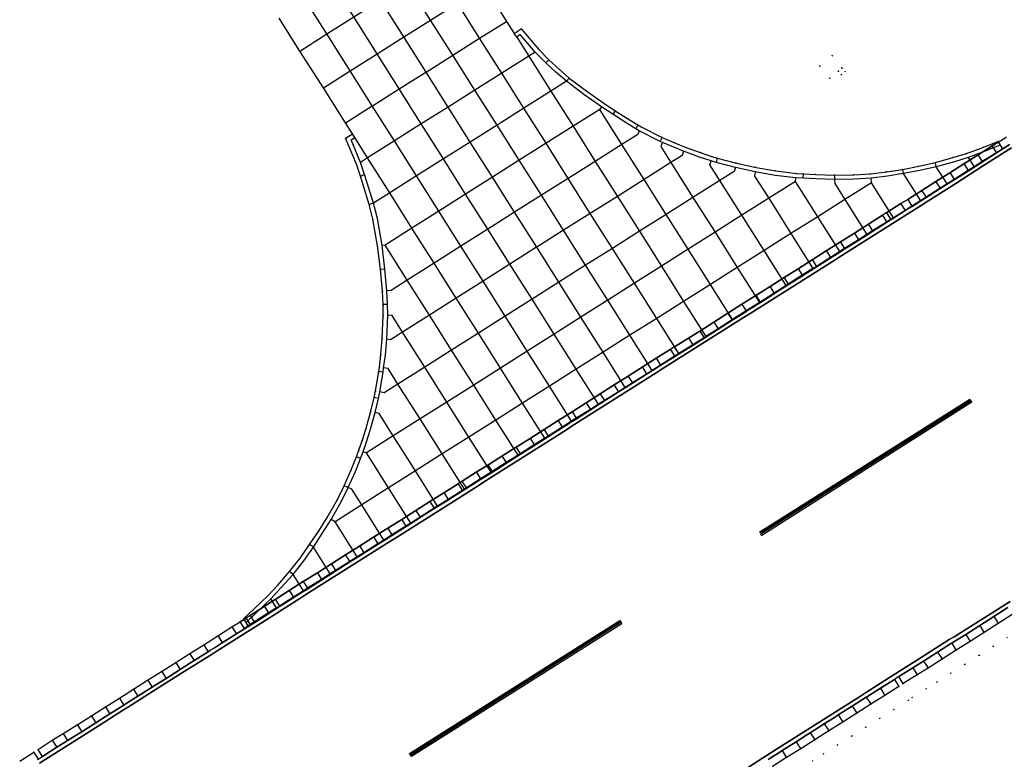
# Model space of a CAD drawing. Header units: metres. Extents: x 174791 to 179073, y 406431 to 409043.
# Tile 154 of 256: x 177193 to 177312, y 407682 to 407771. Entities that reach past the tile are written whole.
import ezdxf

# ---------------------------------------------------------------- set-up
doc = ezdxf.new("R2010")
doc.units = ezdxf.units.M
doc.linetypes.add('DOT', pattern=[6.35, 0, -6.35])
for name, color, linetype in [('terreindeelbegroeid', 254, 'DOT'), ('terreindeelonbegroeid', 254, 'DOT'), ('wegdeel_molgoot', 254, 'Continuous'), ('wegdeel_rijbaan', 254, 'Continuous'), ('wegdeel_rolbaan', 254, 'Continuous'), ('wegdeel_start_landingsbaan', 254, 'Continuous'), ('weginrichtingselement_markering_vliegtuigverharding', 254, 'Continuous'), ('weginrichtingselement_voeg_vliegtuigverharding', 254, 'Continuous')]:
    doc.layers.add(name, color=color, linetype=linetype)

msp = doc.modelspace()

# ---------------------------------------------------------------- linework, layer by layer
at = {"layer": 'terreindeelbegroeid'}
for points in [[(177312.519, 407756.69, 0), (177311.554, 407756.078, 0), (177311.503, 407756.154, 0), (177309.814, 407755.466, 0), (177307.724, 407754.704, 0), (177306.094, 407754.203, 0), (177303.979, 407753.617, 0), (177301.977, 407753.154, 0), (177300.022, 407752.766, 0), (177298.104, 407752.488, 0), (177296.146, 407752.243, 0), (177294.136, 407752.114, 0), (177291.796, 407752.101, 0), (177289.559, 407752.178, 0), (177288.058, 407752.247, 0), (177287.218, 407752.3, 0), (177284.721, 407752.595, 0), (177282.331, 407753.019, 0), (177279.952, 407753.54, 0), (177277.63, 407754.145, 0), (177277.056, 407754.316, 0), (177275.69, 407754.769, 0), (177273.771, 407755.471, 0), (177272.604, 407755.929, 0), (177270.985, 407756.632, 0), (177268.478, 407757.922, 0), (177268.077, 407758.148, 0), (177266.604, 407759.04, 0), (177265.306, 407759.863, 0), (177263.958, 407760.773, 0), (177261.887, 407762.225, 0), (177259.789, 407763.81, 0), (177258.552, 407764.893, 0), (177257.316, 407766.01, 0), (177256.096, 407767.251, 0), (177253.99, 407769.741, 0), (177253.143, 407769.185, 0), (177252.206, 407770.644, 0), (177249.531, 407774.885, 0)], [(177224.765, 407771.046, 0), (177227.272, 407767.062, 0), (177230.099, 407762.61, 0), (177232.782, 407758.402, 0), (177233.613, 407757.08, 0), (177232.756, 407756.538, 0), (177234.081, 407753.416, 0), (177234.578, 407751.984, 0), (177235.632, 407748.542, 0), (177236.065, 407746.784, 0), (177236.636, 407743.579, 0), (177236.995, 407740.694, 0), (177237.221, 407738.09, 0), (177237.315, 407736.473, 0), (177237.328, 407735.17, 0), (177237.206, 407732.366, 0), (177237.041, 407730.468, 0), (177236.863, 407728.907, 0), (177236.803, 407728.392, 0), (177236.392, 407726.053, 0), (177236.229, 407725.246, 0), (177235.833, 407723.6, 0), (177235.281, 407721.567, 0), (177234.803, 407720.136, 0), (177234.375, 407718.897, 0), (177234.095, 407718.119, 0), (177233.474, 407716.546, 0), (177232.626, 407714.6, 0), (177231.795, 407712.943, 0), (177230.566, 407710.794, 0), (177229.505, 407709.102, 0), (177228.442, 407707.504, 0), (177227.314, 407705.89, 0), (177226.028, 407704.267, 0), (177224.618, 407702.629, 0), (177223.421, 407701.365, 0), (177221.729, 407699.741, 0), (177220.504, 407698.599, 0), (177220.532, 407698.531, 0), (177220.036, 407698.187, 0), (177219.065, 407697.573, 0), (177217.368, 407696.501, 0), (177215.67, 407695.429, 0), (177213.973, 407694.356, 0), (177212.276, 407693.284, 0), (177210.579, 407692.212, 0), (177208.881, 407691.14, 0), (177207.184, 407690.068, 0), (177205.487, 407688.996, 0), (177203.79, 407687.924, 0), (177202.093, 407686.851, 0), (177200.395, 407685.779, 0), (177198.698, 407684.707, 0), (177197.358, 407683.898, 0), (177195.661, 407682.777, 0), (177195.136, 407682.471, 0), (177193.441, 407681.399, 0)], [(177284.327, 407680.735, 0), (177286.022, 407681.807, 0), (177287.716, 407682.879, 0), (177289.41, 407683.951, 0), (177291.105, 407685.023, 0), (177292.799, 407686.094, 0), (177294.494, 407687.166, 0), (177296.188, 407688.238, 0), (177297.883, 407689.31, 0), (177299.577, 407690.382, 0), (177300.085, 407690.733, 0), (177301.796, 407691.798, 0), (177303.087, 407692.617, 0), (177304.783, 407693.691, 0), (177306.479, 407694.765, 0), (177308.176, 407695.838, 0), (177309.872, 407696.912, 0), (177311.568, 407697.986, 0), (177313.264, 407699.06, 0)], [(177312.638, 407696.296, 0), (177310.941, 407695.222, 0), (177309.245, 407694.148, 0), (177307.549, 407693.075, 0), (177305.853, 407692.001, 0), (177304.158, 407690.928, 0), (177302.86, 407690.105, 0), (177301.183, 407689.06, 0), (177300.681, 407688.714, 0), (177298.952, 407687.62, 0), (177297.257, 407686.548, 0), (177295.563, 407685.476, 0), (177293.869, 407684.404, 0), (177292.174, 407683.332, 0), (177290.48, 407682.26, 0), (177289.139, 407681.412, 0)], [(177289.139, 407681.412, 0), (177290.48, 407682.26, 0), (177292.174, 407683.332, 0), (177293.869, 407684.404, 0), (177295.563, 407685.476, 0), (177297.257, 407686.548, 0), (177298.952, 407687.62, 0), (177300.681, 407688.714, 0), (177301.183, 407689.06, 0), (177302.86, 407690.105, 0), (177304.158, 407690.928, 0), (177305.853, 407692.001, 0), (177307.549, 407693.075, 0), (177309.245, 407694.148, 0), (177310.941, 407695.222, 0), (177312.638, 407696.296, 0)]]:
    msp.add_polyline3d(points, dxfattribs=at)
msp.add_polyline3d([(177289.988, 407765.245, 0), (177291.239, 407763.738, 0), (177292.257, 407764.634, 0), (177292.654, 407764.183, 0), (177293.104, 407764.579, 0), (177292.708, 407765.03, 0), (177291.521, 407766.542, 0)], close=True, dxfattribs=at)
at = {"layer": 'terreindeelonbegroeid'}
for points in [[(177292.708, 407765.03, 0), (177292.257, 407764.634, 0), (177291.239, 407763.738, 0), (177289.988, 407765.245, 0), (177291.521, 407766.542, 0)], [(177292.257, 407764.634, 0), (177292.708, 407765.03, 0), (177293.104, 407764.579, 0), (177292.654, 407764.183, 0)], [(177298.641, 407746.735, 0), (177298.13, 407746.402, 0), (177297.609, 407747.225, 0), (177297.595, 407747.247, 0), (177298.096, 407747.574, 0), (177298.115, 407747.546, 0)], [(177273.034, 407730.513, 0), (177272.509, 407730.218, 0), (177272.032, 407730.969, 0), (177271.973, 407731.062, 0), (177272.499, 407731.358, 0), (177272.54, 407731.293, 0)], [(177247.403, 407714.313, 0), (177246.888, 407713.994, 0), (177246.397, 407714.771, 0), (177246.354, 407714.839, 0), (177246.86, 407715.153, 0), (177246.901, 407715.09, 0)], [(177221.811, 407698.126, 0), (177221.296, 407697.8, 0), (177220.82, 407698.553, 0), (177220.762, 407698.645, 0), (177221.272, 407698.968, 0), (177221.331, 407698.876, 0)], [(177300.085, 407690.733, 0), (177299.577, 407690.382, 0), (177299.442, 407690.594, 0), (177299.027, 407691.246, 0), (177299.162, 407691.332, 0), (177299.557, 407691.582, 0), (177299.967, 407690.923, 0)], [(177196.212, 407681.943, 0), (177195.671, 407681.626, 0), (177195.192, 407682.383, 0), (177195.136, 407682.471, 0), (177195.661, 407682.777, 0), (177195.707, 407682.707, 0)]]:
    msp.add_polyline3d(points, close=True, dxfattribs=at)
at = {"layer": 'wegdeel_molgoot'}
for points in [[(177195.573, 407681.564, 0), (177195.671, 407681.626, 0), (177196.212, 407681.943, 0), (177197.909, 407683.064, 0), (177198.96, 407683.697, 0), (177199.232, 407683.862, 0), (177200.929, 407684.934, 0), (177202.33, 407685.818, 0), (177202.627, 407686.006, 0), (177204.324, 407687.078, 0), (177205.705, 407687.951, 0), (177206.021, 407688.15, 0), (177206.313, 407688.335, 0), (177207.718, 407689.222, 0), (177209.416, 407690.295, 0), (177209.68, 407690.462, 0), (177211.113, 407691.367, 0), (177212.81, 407692.439, 0), (177213.046, 407692.588, 0), (177214.507, 407693.511, 0), (177216.204, 407694.583, 0), (177216.413, 407694.715, 0), (177217.018, 407695.097, 0), (177217.902, 407695.655, 0), (177219.599, 407696.727, 0), (177220.394, 407697.23, 0), (177221.296, 407697.8, 0), (177221.811, 407698.126, 0), (177223.505, 407699.209, 0), (177223.762, 407699.373, 0), (177224.816, 407700.047, 0), (177226.514, 407701.119, 0), (177227.137, 407701.513, 0), (177227.725, 407701.885, 0), (177228.212, 407702.192, 0), (177229.91, 407703.265, 0), (177231.105, 407704.021, 0), (177231.608, 407704.338, 0), (177233.305, 407705.411, 0), (177234.487, 407706.157, 0), (177235.003, 407706.484, 0), (177236.701, 407707.557, 0), (177237.867, 407708.293, 0), (177238.399, 407708.629, 0), (177238.453, 407708.664, 0), (177240.097, 407709.702, 0), (177241.795, 407710.775, 0), (177241.843, 407710.806, 0), (177243.493, 407711.848, 0), (177245.19, 407712.921, 0), (177245.235, 407712.949, 0), (177246.888, 407713.994, 0), (177247.403, 407714.313, 0), (177248.616, 407715.097, 0), (177249.099, 407715.409, 0), (177249.189, 407715.464, 0), (177250.503, 407716.265, 0), (177252.195, 407717.338, 0), (177252.568, 407717.574, 0), (177253.888, 407718.411, 0), (177255.581, 407719.484, 0), (177255.94, 407719.712, 0), (177257.274, 407720.558, 0), (177258.966, 407721.631, 0), (177259.312, 407721.85, 0), (177259.902, 407722.224, 0), (177260.659, 407722.704, 0), (177262.352, 407723.778, 0), (177263.274, 407724.362, 0), (177264.045, 407724.851, 0), (177265.737, 407725.924, 0), (177266.647, 407726.501, 0), (177267.43, 407726.998, 0), (177269.123, 407728.071, 0), (177270.019, 407728.639, 0), (177270.627, 407729.025, 0), (177270.816, 407729.144, 0), (177272.509, 407730.218, 0), (177273.034, 407730.513, 0), (177274.019, 407731.137, 0), (177274.725, 407731.584, 0), (177276.065, 407732.438, 0), (177277.393, 407733.279, 0), (177277.762, 407733.512, 0), (177279.459, 407734.586, 0), (177280.769, 407735.415, 0), (177281.157, 407735.661, 0), (177281.35, 407735.783, 0), (177282.854, 407736.735, 0), (177284.551, 407737.809, 0), (177284.732, 407737.923, 0), (177286.249, 407738.883, 0), (177287.946, 407739.957, 0), (177288.112, 407740.062, 0), (177289.643, 407741.031, 0), (177291.341, 407742.105, 0), (177291.493, 407742.202, 0), (177292.11, 407742.592, 0), (177293.038, 407743.18, 0), (177294.735, 407744.254, 0), (177295.481, 407744.726, 0), (177296.433, 407745.328, 0), (177298.13, 407746.402, 0), (177298.641, 407746.735, 0), (177298.842, 407746.866, 0), (177300.336, 407747.836, 0), (177301.167, 407748.317, 0), (177302.227, 407748.988, 0), (177302.793, 407749.347, 0), (177302.865, 407749.393, 0), (177304.563, 407750.468, 0), (177306.175, 407751.489, 0), (177306.262, 407751.543, 0), (177307.96, 407752.619, 0), (177309.554, 407753.629, 0), (177309.658, 407753.694, 0), (177311.356, 407754.77, 0), (177312.937, 407755.771, 0)], [(177313.182, 407755.383, 0), (177309.804, 407753.235, 0), (177306.428, 407751.088, 0), (177303.05, 407748.94, 0), (177302.486, 407748.579, 0), (177299.114, 407746.447, 0), (177295.741, 407744.315, 0), (177292.369, 407742.183, 0), (177291.753, 407741.792, 0), (177288.368, 407739.657, 0), (177284.985, 407737.522, 0), (177281.6, 407735.387, 0), (177281.022, 407735.016, 0), (177277.643, 407732.884, 0), (177274.263, 407730.752, 0), (177270.884, 407728.62, 0), (177270.275, 407728.235, 0), (177266.9, 407726.101, 0), (177263.525, 407723.966, 0), (177260.15, 407721.832, 0), (177259.565, 407721.45, 0), (177256.193, 407719.313, 0), (177252.82, 407717.177, 0), (177249.448, 407715.04, 0), (177248.896, 407714.663, 0), (177245.503, 407712.524, 0), (177242.11, 407710.385, 0), (177238.717, 407708.246, 0), (177238.12, 407707.893, 0), (177234.742, 407705.753, 0), (177231.364, 407703.611, 0), (177227.986, 407701.471, 0), (177227.397, 407701.102, 0), (177224.021, 407698.967, 0), (177220.646, 407696.832, 0), (177217.27, 407694.697, 0), (177216.673, 407694.304, 0), (177213.303, 407692.182, 0), (177209.934, 407690.059, 0), (177206.564, 407687.937, 0), (177205.953, 407687.558, 0), (177202.585, 407685.414, 0), (177199.218, 407683.269, 0), (177195.85, 407681.125, 0)], [(177280.841, 407680.311, 0), (177284.22, 407682.454, 0), (177284.809, 407682.829, 0), (177288.181, 407684.962, 0), (177291.542, 407687.087, 0), (177294.924, 407689.226, 0), (177295.533, 407689.606, 0), (177298.9, 407691.748, 0), (177302.255, 407693.882, 0), (177305.648, 407696.04, 0), (177306.262, 407696.398, 0), (177309.635, 407698.529, 0), (177312.997, 407700.653, 0)], [(177312.729, 407699.905, 0), (177311.033, 407698.831, 0), (177309.899, 407698.113, 0), (177309.337, 407697.757, 0), (177307.641, 407696.683, 0), (177306.528, 407695.979, 0), (177305.944, 407695.61, 0), (177305.927, 407695.599, 0), (177304.248, 407694.536, 0), (177302.552, 407693.462, 0), (177302.53, 407693.448, 0), (177301.268, 407692.647, 0), (177299.557, 407691.582, 0), (177299.162, 407691.332, 0), (177299.027, 407691.246, 0), (177297.334, 407690.173, 0), (177295.793, 407689.195, 0), (177295.641, 407689.099, 0), (177295.187, 407688.811, 0), (177293.947, 407688.025, 0), (177292.254, 407686.952, 0), (177291.807, 407686.668, 0), (177290.561, 407685.878, 0), (177288.867, 407684.804, 0), (177288.449, 407684.539, 0), (177287.174, 407683.731, 0), (177285.481, 407682.657, 0), (177285.079, 407682.402, 0), (177284.489, 407682.028, 0), (177283.787, 407681.583, 0)]]:
    msp.add_polyline3d(points, dxfattribs=at)
at = {"layer": 'wegdeel_rijbaan'}
for points in [[(177312.937, 407755.771, 0), (177311.356, 407754.77, 0), (177309.658, 407753.694, 0), (177309.554, 407753.629, 0), (177307.96, 407752.619, 0), (177306.262, 407751.543, 0), (177306.175, 407751.489, 0), (177304.563, 407750.468, 0), (177302.865, 407749.393, 0), (177302.793, 407749.347, 0), (177302.227, 407748.988, 0), (177301.167, 407748.317, 0), (177300.336, 407747.836, 0), (177298.842, 407746.866, 0), (177298.641, 407746.735, 0), (177298.115, 407747.546, 0), (177298.096, 407747.574, 0), (177299.791, 407748.675, 0), (177300.632, 407749.162, 0), (177302.33, 407750.237, 0), (177304.028, 407751.313, 0), (177305.727, 407752.388, 0), (177307.425, 407753.464, 0), (177309.123, 407754.539, 0), (177310.821, 407755.614, 0), (177311.554, 407756.078, 0), (177312.519, 407756.69, 0)], [(177313.264, 407699.06, 0), (177311.568, 407697.986, 0), (177309.872, 407696.912, 0), (177308.176, 407695.838, 0), (177306.479, 407694.765, 0), (177304.783, 407693.691, 0), (177303.087, 407692.617, 0), (177301.796, 407691.798, 0), (177300.085, 407690.733, 0), (177299.967, 407690.923, 0), (177299.557, 407691.582, 0), (177301.268, 407692.647, 0), (177302.53, 407693.448, 0), (177302.552, 407693.462, 0), (177304.248, 407694.536, 0), (177305.927, 407695.599, 0), (177305.944, 407695.61, 0), (177306.528, 407695.979, 0), (177307.641, 407696.683, 0), (177309.337, 407697.757, 0), (177309.899, 407698.113, 0), (177311.033, 407698.831, 0), (177312.729, 407699.905, 0)], [(177283.787, 407681.583, 0), (177284.489, 407682.028, 0), (177285.079, 407682.402, 0), (177285.481, 407682.657, 0), (177287.174, 407683.731, 0), (177288.449, 407684.539, 0), (177288.867, 407684.804, 0), (177290.561, 407685.878, 0), (177291.807, 407686.668, 0), (177292.254, 407686.952, 0), (177293.947, 407688.025, 0), (177295.187, 407688.811, 0), (177295.641, 407689.099, 0), (177295.793, 407689.195, 0), (177297.334, 407690.173, 0), (177299.027, 407691.246, 0), (177299.442, 407690.594, 0), (177299.577, 407690.382, 0), (177297.883, 407689.31, 0), (177296.188, 407688.238, 0), (177294.494, 407687.166, 0), (177292.799, 407686.094, 0), (177291.105, 407685.023, 0), (177289.41, 407683.951, 0), (177287.716, 407682.879, 0), (177286.022, 407681.807, 0), (177284.327, 407680.735, 0)], [(177193.441, 407681.399, 0), (177195.136, 407682.471, 0), (177195.192, 407682.383, 0), (177195.671, 407681.626, 0), (177195.573, 407681.564, 0)]]:
    msp.add_polyline3d(points, dxfattribs=at)
for points in [[(177298.13, 407746.402, 0), (177296.433, 407745.328, 0), (177295.481, 407744.726, 0), (177294.735, 407744.254, 0), (177293.038, 407743.18, 0), (177292.11, 407742.592, 0), (177291.493, 407742.202, 0), (177291.341, 407742.105, 0), (177289.643, 407741.031, 0), (177288.112, 407740.062, 0), (177287.946, 407739.957, 0), (177286.249, 407738.883, 0), (177284.732, 407737.923, 0), (177284.551, 407737.809, 0), (177282.854, 407736.735, 0), (177281.35, 407735.783, 0), (177281.157, 407735.661, 0), (177280.769, 407735.415, 0), (177279.459, 407734.586, 0), (177277.762, 407733.512, 0), (177277.393, 407733.279, 0), (177276.065, 407732.438, 0), (177274.725, 407731.584, 0), (177274.019, 407731.137, 0), (177273.034, 407730.513, 0), (177272.54, 407731.293, 0), (177272.499, 407731.358, 0), (177274.19, 407732.429, 0), (177275.53, 407733.283, 0), (177277.227, 407734.357, 0), (177278.925, 407735.431, 0), (177280.622, 407736.506, 0), (177282.319, 407737.58, 0), (177284.017, 407738.654, 0), (177285.714, 407739.728, 0), (177287.411, 407740.802, 0), (177289.109, 407741.876, 0), (177290.806, 407742.95, 0), (177292.503, 407744.025, 0), (177294.2, 407745.099, 0), (177295.898, 407746.173, 0), (177297.595, 407747.247, 0), (177297.609, 407747.225, 0)], [(177272.509, 407730.218, 0), (177270.816, 407729.144, 0), (177270.627, 407729.025, 0), (177270.019, 407728.639, 0), (177269.123, 407728.071, 0), (177267.43, 407726.998, 0), (177266.647, 407726.501, 0), (177265.737, 407725.924, 0), (177264.045, 407724.851, 0), (177263.274, 407724.362, 0), (177262.352, 407723.778, 0), (177260.659, 407722.704, 0), (177259.902, 407722.224, 0), (177259.312, 407721.85, 0), (177258.966, 407721.631, 0), (177257.274, 407720.558, 0), (177255.94, 407719.712, 0), (177255.581, 407719.484, 0), (177253.888, 407718.411, 0), (177252.568, 407717.574, 0), (177252.195, 407717.338, 0), (177250.503, 407716.265, 0), (177249.189, 407715.464, 0), (177249.099, 407715.409, 0), (177248.616, 407715.097, 0), (177247.403, 407714.313, 0), (177246.901, 407715.09, 0), (177246.86, 407715.153, 0), (177248.556, 407716.249, 0), (177249.967, 407717.109, 0), (177251.66, 407718.182, 0), (177253.353, 407719.256, 0), (177255.045, 407720.329, 0), (177256.738, 407721.402, 0), (177258.431, 407722.476, 0), (177260.124, 407723.549, 0), (177261.816, 407724.622, 0), (177263.509, 407725.696, 0), (177265.202, 407726.769, 0), (177266.895, 407727.842, 0), (177268.588, 407728.915, 0), (177270.28, 407729.989, 0), (177271.973, 407731.062, 0), (177272.032, 407730.969, 0)], [(177246.888, 407713.994, 0), (177245.235, 407712.949, 0), (177245.19, 407712.921, 0), (177243.493, 407711.848, 0), (177241.843, 407710.806, 0), (177241.795, 407710.775, 0), (177240.097, 407709.702, 0), (177238.453, 407708.664, 0), (177238.399, 407708.629, 0), (177237.867, 407708.293, 0), (177236.701, 407707.557, 0), (177235.003, 407706.484, 0), (177234.487, 407706.157, 0), (177233.305, 407705.411, 0), (177231.608, 407704.338, 0), (177231.105, 407704.021, 0), (177229.91, 407703.265, 0), (177228.212, 407702.192, 0), (177227.725, 407701.885, 0), (177227.137, 407701.513, 0), (177226.514, 407701.119, 0), (177224.816, 407700.047, 0), (177223.762, 407699.373, 0), (177223.505, 407699.209, 0), (177221.811, 407698.126, 0), (177221.331, 407698.876, 0), (177221.272, 407698.968, 0), (177222.966, 407700.051, 0), (177224.282, 407700.892, 0), (177225.98, 407701.965, 0), (177227.678, 407703.038, 0), (177229.376, 407704.111, 0), (177231.073, 407705.183, 0), (177232.771, 407706.256, 0), (177234.469, 407707.329, 0), (177236.167, 407708.402, 0), (177237.865, 407709.475, 0), (177239.563, 407710.548, 0), (177241.261, 407711.621, 0), (177242.958, 407712.693, 0), (177244.656, 407713.766, 0), (177246.354, 407714.839, 0), (177246.397, 407714.771, 0)], [(177221.296, 407697.8, 0), (177220.394, 407697.23, 0), (177219.599, 407696.727, 0), (177217.902, 407695.655, 0), (177217.018, 407695.097, 0), (177216.413, 407694.715, 0), (177216.204, 407694.583, 0), (177214.507, 407693.511, 0), (177213.046, 407692.588, 0), (177212.81, 407692.439, 0), (177211.113, 407691.367, 0), (177209.68, 407690.462, 0), (177209.416, 407690.295, 0), (177207.718, 407689.222, 0), (177206.313, 407688.335, 0), (177206.021, 407688.15, 0), (177205.705, 407687.951, 0), (177204.324, 407687.078, 0), (177202.627, 407686.006, 0), (177202.33, 407685.818, 0), (177200.929, 407684.934, 0), (177199.232, 407683.862, 0), (177198.96, 407683.697, 0), (177197.909, 407683.064, 0), (177196.212, 407681.943, 0), (177195.707, 407682.707, 0), (177195.661, 407682.777, 0), (177197.358, 407683.898, 0), (177198.698, 407684.707, 0), (177200.395, 407685.779, 0), (177202.093, 407686.851, 0), (177203.79, 407687.924, 0), (177205.487, 407688.996, 0), (177207.184, 407690.068, 0), (177208.881, 407691.14, 0), (177210.579, 407692.212, 0), (177212.276, 407693.284, 0), (177213.973, 407694.356, 0), (177215.67, 407695.429, 0), (177217.368, 407696.501, 0), (177219.065, 407697.573, 0), (177220.036, 407698.187, 0), (177220.762, 407698.645, 0), (177220.82, 407698.553, 0)]]:
    msp.add_polyline3d(points, close=True, dxfattribs=at)
at = {"layer": 'wegdeel_rolbaan'}
msp.add_polyline3d([(177249.531, 407774.885, 0), (177252.206, 407770.644, 0), (177253.143, 407769.185, 0), (177253.99, 407769.741, 0), (177256.096, 407767.251, 0), (177257.316, 407766.01, 0), (177258.552, 407764.893, 0), (177259.789, 407763.81, 0), (177261.887, 407762.225, 0), (177263.958, 407760.773, 0), (177265.306, 407759.863, 0), (177266.604, 407759.04, 0), (177268.077, 407758.148, 0), (177268.478, 407757.922, 0), (177270.985, 407756.632, 0), (177272.604, 407755.929, 0), (177273.771, 407755.471, 0), (177275.69, 407754.769, 0), (177277.056, 407754.316, 0), (177277.63, 407754.145, 0), (177279.952, 407753.54, 0), (177282.331, 407753.019, 0), (177284.721, 407752.595, 0), (177287.218, 407752.3, 0), (177288.058, 407752.247, 0), (177289.559, 407752.178, 0), (177291.796, 407752.101, 0), (177294.136, 407752.114, 0), (177296.146, 407752.243, 0), (177298.104, 407752.488, 0), (177300.022, 407752.766, 0), (177301.977, 407753.154, 0), (177303.979, 407753.617, 0), (177306.094, 407754.203, 0), (177307.724, 407754.704, 0), (177309.814, 407755.466, 0), (177311.503, 407756.154, 0), (177311.554, 407756.078, 0), (177310.821, 407755.614, 0), (177309.123, 407754.539, 0), (177307.425, 407753.464, 0), (177305.727, 407752.388, 0), (177304.028, 407751.313, 0), (177302.33, 407750.237, 0), (177300.632, 407749.162, 0), (177299.791, 407748.675, 0), (177298.096, 407747.574, 0), (177297.595, 407747.247, 0), (177295.898, 407746.173, 0), (177294.2, 407745.099, 0), (177292.503, 407744.025, 0), (177290.806, 407742.95, 0), (177289.109, 407741.876, 0), (177287.411, 407740.802, 0), (177285.714, 407739.728, 0), (177284.017, 407738.654, 0), (177282.319, 407737.58, 0), (177280.622, 407736.506, 0), (177278.925, 407735.431, 0), (177277.227, 407734.357, 0), (177275.53, 407733.283, 0), (177274.19, 407732.429, 0), (177272.499, 407731.358, 0), (177271.973, 407731.062, 0), (177270.28, 407729.989, 0), (177268.588, 407728.915, 0), (177266.895, 407727.842, 0), (177265.202, 407726.769, 0), (177263.509, 407725.696, 0), (177261.816, 407724.622, 0), (177260.124, 407723.549, 0), (177258.431, 407722.476, 0), (177256.738, 407721.402, 0), (177255.045, 407720.329, 0), (177253.353, 407719.256, 0), (177251.66, 407718.182, 0), (177249.967, 407717.109, 0), (177248.556, 407716.249, 0), (177246.86, 407715.153, 0), (177246.354, 407714.839, 0), (177244.656, 407713.766, 0), (177242.958, 407712.693, 0), (177241.261, 407711.621, 0), (177239.563, 407710.548, 0), (177237.865, 407709.475, 0), (177236.167, 407708.402, 0), (177234.469, 407707.329, 0), (177232.771, 407706.256, 0), (177231.073, 407705.183, 0), (177229.376, 407704.111, 0), (177227.678, 407703.038, 0), (177225.98, 407701.965, 0), (177224.282, 407700.892, 0), (177222.966, 407700.051, 0), (177221.272, 407698.968, 0), (177220.762, 407698.645, 0), (177220.036, 407698.187, 0), (177220.532, 407698.531, 0), (177220.504, 407698.599, 0), (177221.729, 407699.741, 0), (177223.421, 407701.365, 0), (177224.618, 407702.629, 0), (177226.028, 407704.267, 0), (177227.314, 407705.89, 0), (177228.442, 407707.504, 0), (177229.505, 407709.102, 0), (177230.566, 407710.794, 0), (177231.795, 407712.943, 0), (177232.626, 407714.6, 0), (177233.474, 407716.546, 0), (177234.095, 407718.119, 0), (177234.375, 407718.897, 0), (177234.803, 407720.136, 0), (177235.281, 407721.567, 0), (177235.833, 407723.6, 0), (177236.229, 407725.246, 0), (177236.392, 407726.053, 0), (177236.803, 407728.392, 0), (177236.863, 407728.907, 0), (177237.041, 407730.468, 0), (177237.206, 407732.366, 0), (177237.328, 407735.17, 0), (177237.315, 407736.473, 0), (177237.221, 407738.09, 0), (177236.995, 407740.694, 0), (177236.636, 407743.579, 0), (177236.065, 407746.784, 0), (177235.632, 407748.542, 0), (177234.578, 407751.984, 0), (177234.081, 407753.416, 0), (177232.756, 407756.538, 0), (177233.613, 407757.08, 0), (177232.782, 407758.402, 0), (177230.099, 407762.61, 0), (177227.272, 407767.062, 0), (177224.765, 407771.046, 0)], dxfattribs=at)
at = {"layer": 'wegdeel_start_landingsbaan'}
for points in [[(177195.85, 407681.125, 0), (177199.218, 407683.269, 0), (177202.585, 407685.414, 0), (177205.953, 407687.558, 0), (177206.564, 407687.937, 0), (177209.934, 407690.059, 0), (177213.303, 407692.182, 0), (177216.673, 407694.304, 0), (177217.27, 407694.697, 0), (177220.646, 407696.832, 0), (177224.021, 407698.967, 0), (177227.397, 407701.102, 0), (177227.986, 407701.471, 0), (177231.364, 407703.611, 0), (177234.742, 407705.753, 0), (177238.12, 407707.893, 0), (177238.717, 407708.246, 0), (177242.11, 407710.385, 0), (177245.503, 407712.524, 0), (177248.896, 407714.663, 0), (177249.448, 407715.04, 0), (177252.82, 407717.177, 0), (177256.193, 407719.313, 0), (177259.565, 407721.45, 0), (177260.15, 407721.832, 0), (177263.525, 407723.966, 0), (177266.9, 407726.101, 0), (177270.275, 407728.235, 0), (177270.884, 407728.62, 0), (177274.263, 407730.752, 0), (177277.643, 407732.884, 0), (177281.022, 407735.016, 0), (177281.6, 407735.387, 0), (177284.985, 407737.522, 0), (177288.368, 407739.657, 0), (177291.753, 407741.792, 0), (177292.369, 407742.183, 0), (177295.741, 407744.315, 0), (177299.114, 407746.447, 0), (177302.486, 407748.579, 0), (177303.05, 407748.94, 0), (177306.428, 407751.088, 0), (177309.804, 407753.235, 0), (177313.182, 407755.383, 0)], [(177312.997, 407700.653, 0), (177309.635, 407698.529, 0), (177306.262, 407696.398, 0), (177305.648, 407696.04, 0), (177302.255, 407693.882, 0), (177298.9, 407691.748, 0), (177295.533, 407689.606, 0), (177294.924, 407689.226, 0), (177291.542, 407687.087, 0), (177288.181, 407684.962, 0), (177284.809, 407682.829, 0), (177284.22, 407682.454, 0), (177280.841, 407680.311, 0)]]:
    msp.add_polyline3d(points, dxfattribs=at)
at = {"layer": 'weginrichtingselement_markering_vliegtuigverharding'}
for points in [[(177308.116, 407725.047, 0), (177308.223, 407724.878, 0), (177282.885, 407708.878, 0), (177282.778, 407709.047, 0), (177308.116, 407725.047, 0)], [(177283.027, 407708.626, 0), (177282.92, 407708.795, 0), (177308.273, 407724.854, 0), (177308.38, 407724.685, 0), (177283.027, 407708.626, 0)], [(177265.89, 407698.358, 0), (177265.997, 407698.189, 0), (177240.605, 407682.134, 0), (177240.498, 407682.303, 0), (177265.89, 407698.358, 0)], [(177240.735, 407681.929, 0), (177240.628, 407682.098, 0), (177266.013, 407698.137, 0), (177266.12, 407697.968, 0), (177240.735, 407681.929, 0)]]:
    msp.add_polyline3d(points, dxfattribs=at)
at = {"layer": 'weginrichtingselement_voeg_vliegtuigverharding'}
for p, q in [((177257.316, 407766.01, 19.761), (177256.973, 407765.629, 19.771)), ((177265.306, 407759.863, 19.695), (177265.047, 407759.433, 19.712)), ((177268.077, 407758.148, 19.694), (177267.813, 407757.682, 19.708)), ((177270.767, 407756.147, 19.733), (177270.985, 407756.632, 19.732)), ((177307.94, 407754.216, 19.82), (177308.648, 407753.092, 19.839)), ((177277.63, 407754.145, 19.727), (177277.495, 407753.63, 19.712)), ((177234.578, 407751.984, 19.734), (177235.08, 407752.156, 19.723)), ((177288.025, 407751.731, 19.763), (177288.058, 407752.247, 19.78)), ((177287.074, 407751.333, 19.779), (177287.128, 407751.779, 19.763)), ((177237.522, 407740.742, 19.714), (177236.995, 407740.694, 19.729)), ((177237.826, 407736.499, 19.704), (177237.315, 407736.473, 19.715)), ((177237.305, 407728.312, 19.704), (177236.803, 407728.392, 19.694)), ((177236.757, 407725.126, 19.734), (177236.229, 407725.246, 19.731)), ((177234.597, 407717.918, 19.811), (177234.095, 407718.119, 19.794)), ((177224.436, 407699.876, 19.987), (177223.76, 407700.964, 19.939))]:
    msp.add_line(p, q, dxfattribs=at)
for points in [[(177269.78, 407728.517, 19.915), (177267.094, 407732.765, 19.913), (177264.422, 407736.991, 19.912), (177261.753, 407741.212, 19.91), (177259.083, 407745.435, 19.909), (177256.413, 407749.657, 19.907), (177253.738, 407753.888, 19.905), (177251.063, 407758.12, 19.904), (177248.394, 407762.341, 19.902), (177245.724, 407766.563, 19.901), (177243.047, 407770.797, 19.899), (177240.229, 407775.254, 19.898), (177237.707, 407779.242, 19.897), (177235.033, 407783.472, 19.894), (177234.118, 407784.919, 19.894), (177232.368, 407787.687, 19.895), (177229.695, 407791.913, 19.898), (177227.019, 407796.145, 19.9), (177224.347, 407800.372, 19.902), (177221.674, 407804.598, 19.905), (177219.002, 407808.824, 19.907), (177216.332, 407813.046, 19.909), (177213.66, 407817.273, 19.912), (177210.987, 407821.5, 19.914)], [(177266.547, 407726.479, 19.909), (177263.862, 407730.726, 19.913), (177261.194, 407734.947, 19.916), (177258.523, 407739.173, 19.92), (177255.851, 407743.4, 19.923), (177253.182, 407747.622, 19.927), (177250.509, 407751.85, 19.931), (177247.833, 407756.083, 19.934), (177245.163, 407760.308, 19.938), (177242.494, 407764.53, 19.941), (177239.818, 407768.761, 19.945), (177236.999, 407773.222, 19.949), (177234.481, 407777.207, 19.952), (177231.807, 407781.436, 19.956), (177230.891, 407782.885, 19.957), (177229.141, 407785.653, 19.957), (177226.472, 407789.874, 19.958), (177223.795, 407794.107, 19.958), (177221.123, 407798.332, 19.958), (177218.452, 407802.557, 19.959), (177215.778, 407806.785, 19.959), (177213.109, 407811.007, 19.96), (177210.437, 407815.233, 19.96), (177207.763, 407819.462, 19.96)], [(177273.016, 407730.568, 19.913), (177270.334, 407734.808, 19.908), (177267.658, 407739.04, 19.904), (177264.992, 407743.257, 19.899), (177262.324, 407747.475, 19.894), (177259.654, 407751.698, 19.89), (177256.977, 407755.932, 19.885), (177254.302, 407760.162, 19.88), (177251.634, 407764.38, 19.875), (177248.964, 407768.603, 19.871), (177246.286, 407772.839, 19.866), (177243.469, 407777.292, 19.861), (177240.944, 407781.285, 19.856), (177238.269, 407785.515, 19.852), (177237.324, 407787.01, 19.85), (177235.606, 407789.728, 19.853), (177232.93, 407793.959, 19.857), (177230.255, 407798.191, 19.861), (177227.582, 407802.418, 19.865), (177224.909, 407806.647, 19.869), (177222.238, 407810.871, 19.873), (177219.569, 407815.093, 19.877), (177216.895, 407819.321, 19.881)], [(177263.303, 407724.436, 19.921), (177260.623, 407728.677, 19.92), (177257.955, 407732.899, 19.918), (177255.285, 407737.123, 19.917), (177252.613, 407741.35, 19.915), (177249.945, 407745.572, 19.913), (177247.273, 407749.8, 19.912), (177244.595, 407754.038, 19.91), (177241.924, 407758.263, 19.909), (177239.255, 407762.487, 19.907), (177236.579, 407766.721, 19.906), (177233.761, 407771.18, 19.905), (177231.244, 407775.162, 19.903), (177228.57, 407779.393, 19.902), (177227.718, 407780.741, 19.901), (177225.901, 407783.614, 19.903), (177223.236, 407787.828, 19.905), (177220.559, 407792.061, 19.908), (177217.887, 407796.285, 19.91), (177215.217, 407800.508, 19.913), (177212.541, 407804.738, 19.915), (177209.871, 407808.96, 19.918), (177207.2, 407813.183, 19.92), (177204.525, 407817.414, 19.923)], [(177227.272, 407767.062, 19.795), (177230.511, 407769.131, 19.846), (177230.519, 407769.136, 19.846), (177233.761, 407771.18, 19.905), (177236.988, 407773.215, 19.964), (177236.999, 407773.222, 19.964), (177240.229, 407775.254, 19.896), (177243.469, 407777.292, 19.828), (177246.722, 407779.339, 19.76)], [(177230.099, 407762.61, 19.786), (177233.33, 407764.675, 19.853), (177236.579, 407766.721, 19.909), (177239.818, 407768.761, 19.964), (177243.047, 407770.797, 19.895), (177246.286, 407772.839, 19.826), (177249.531, 407774.885, 19.757)], [(177260.064, 407722.39, 19.936), (177257.384, 407726.628, 19.929), (177254.715, 407730.85, 19.922), (177252.045, 407735.073, 19.914), (177249.373, 407739.299, 19.907), (177246.704, 407743.521, 19.9), (177244.032, 407747.747, 19.893), (177241.35, 407751.988, 19.886), (177238.679, 407756.213, 19.878), (177236.007, 407760.439, 19.871), (177233.33, 407764.675, 19.864), (177230.511, 407769.131, 19.856), (177227.995, 407773.11, 19.849)], [(177232.782, 407758.402, 19.784), (177236.007, 407760.439, 19.845), (177236.012, 407760.442, 19.845), (177239.255, 407762.487, 19.907), (177242.482, 407764.522, 19.968), (177242.494, 407764.53, 19.968), (177245.724, 407766.563, 19.898), (177248.964, 407768.603, 19.827), (177252.206, 407770.644, 19.757)], [(177311.796, 407755.718, 19.825), (177310.968, 407755.381, 19.826), (177310.002, 407754.988, 19.828), (177307.94, 407754.216, 19.82), (177306.291, 407753.703, 19.813), (177304.084, 407753.112, 19.806), (177302.086, 407752.638, 19.809), (177300.103, 407752.268, 19.796), (177298.18, 407751.964, 19.786), (177296.223, 407751.709, 19.776), (177294.113, 407751.597, 19.779), (177291.798, 407751.569, 19.784), (177289.58, 407751.654, 19.774), (177288.025, 407751.731, 19.763), (177287.128, 407751.779, 19.763), (177284.652, 407752.063, 19.751), (177282.217, 407752.499, 19.754), (177279.835, 407753.028, 19.726), (177277.495, 407753.63, 19.712), (177276.912, 407753.809, 19.714), (177275.484, 407754.267, 19.72), (177273.575, 407754.966, 19.728), (177272.402, 407755.445, 19.722), (177271.049, 407756.026, 19.726), (177270.767, 407756.147, 19.733), (177268.239, 407757.447, 19.715), (177267.813, 407757.682, 19.708), (177266.344, 407758.594, 19.71), (177265.047, 407759.433, 19.712), (177263.666, 407760.328, 19.724), (177261.555, 407761.831, 19.724), (177259.465, 407763.417, 19.741), (177258.18, 407764.532, 19.758), (177256.973, 407765.629, 19.771), (177255.677, 407766.941, 19.78), (177253.865, 407769.045, 19.793), (177253.434, 407768.755, 19.782), (177253.143, 407769.185, 19.8)], [(177253.434, 407768.755, 19.782), (177254.894, 407766.445, 19.789), (177257.565, 407762.219, 19.803), (177260.237, 407757.99, 19.816), (177262.915, 407753.753, 19.829), (177265.585, 407749.529, 19.842), (177268.249, 407745.314, 19.855), (177270.912, 407741.1, 19.868), (177273.59, 407736.862, 19.882), (177276.282, 407732.603, 19.895)], [(177255.677, 407766.941, 19.78), (177254.894, 407766.445, 19.795), (177251.634, 407764.38, 19.859), (177251.626, 407764.375, 19.859), (177248.394, 407762.341, 19.912), (177245.163, 407760.308, 19.966), (177245.147, 407760.298, 19.966), (177241.924, 407758.263, 19.897), (177238.679, 407756.213, 19.826), (177235.439, 407754.167, 19.757), (177234.578, 407753.623, 19.738)], [(177259.789, 407763.81, 19.739), (177259.465, 407763.417, 19.741), (177257.565, 407762.219, 19.781), (177254.302, 407760.162, 19.849), (177251.063, 407758.12, 19.916), (177247.833, 407756.083, 19.984), (177247.82, 407756.075, 19.984), (177244.595, 407754.038, 19.913), (177241.35, 407751.988, 19.842), (177238.11, 407749.942, 19.771), (177236.139, 407748.697, 19.728), (177235.632, 407748.542, 19.731)], [(177263.666, 407760.328, 19.724), (177263.462, 407760.026, 19.728), (177260.237, 407757.99, 19.786), (177256.977, 407755.932, 19.845), (177253.738, 407753.888, 19.904), (177250.509, 407751.85, 19.962), (177250.498, 407751.843, 19.962), (177247.273, 407749.8, 19.909), (177244.032, 407747.747, 19.856), (177240.795, 407745.696, 19.802), (177237.56, 407743.647, 19.749)], [(177279.489, 407734.666, 19.89), (177276.815, 407738.896, 19.866), (177274.133, 407743.14, 19.842), (177271.473, 407747.35, 19.818), (177268.812, 407751.56, 19.794), (177266.142, 407755.785, 19.77), (177266.136, 407755.794, 19.77), (177263.462, 407760.026, 19.728)], [(177220.779, 407698.125, 19.971), (177222.097, 407699.378, 19.973), (177223.76, 407700.964, 19.939), (177224.979, 407702.302, 19.932), (177226.445, 407703.915, 19.926), (177227.743, 407705.565, 19.912), (177228.893, 407707.208, 19.894), (177229.97, 407708.861, 19.882), (177231.031, 407710.546, 19.863), (177232.236, 407712.659, 19.849), (177233.1, 407714.387, 19.833), (177233.972, 407716.327, 19.815), (177234.597, 407717.918, 19.811), (177234.886, 407718.718, 19.809), (177235.315, 407719.924, 19.792), (177235.8, 407721.421, 19.792), (177236.334, 407723.44, 19.772), (177236.757, 407725.126, 19.734), (177236.924, 407725.939, 19.711), (177237.305, 407728.312, 19.704), (177237.375, 407728.832, 19.683), (177237.585, 407730.381, 19.67), (177237.742, 407732.313, 19.675), (177237.866, 407735.174, 19.708), (177237.826, 407736.499, 19.704), (177237.746, 407738.126, 19.714), (177237.522, 407740.742, 19.714), (177237.203, 407743.603, 19.734), (177236.614, 407746.847, 19.727), (177236.139, 407748.697, 19.728), (177235.08, 407752.156, 19.723), (177234.578, 407753.623, 19.738), (177233.439, 407756.34, 19.732), (177233.889, 407756.619, 19.746)], [(177256.82, 407720.35, 19.929), (177254.146, 407724.58, 19.908), (177251.477, 407728.801, 19.886), (177248.807, 407733.024, 19.865), (177246.135, 407737.25, 19.844), (177243.466, 407741.471, 19.822), (177240.795, 407745.696, 19.802), (177238.11, 407749.942, 19.78), (177235.439, 407754.167, 19.758), (177233.889, 407756.619, 19.746), (177233.613, 407757.08, 19.772)], [(177268.239, 407757.447, 19.715), (177268.059, 407756.993, 19.737), (177266.142, 407755.785, 19.764), (177262.915, 407753.753, 19.81), (177259.654, 407751.698, 19.856), (177256.413, 407749.657, 19.902), (177253.182, 407747.622, 19.948), (177253.167, 407747.612, 19.948), (177249.945, 407745.572, 19.901), (177246.704, 407743.521, 19.853), (177243.466, 407741.471, 19.806), (177240.233, 407739.425, 19.759), (177238.27, 407738.182, 19.73), (177237.746, 407738.126, 19.714)], [(177311.55, 407756.102, 19.823), (177311.796, 407755.718, 19.825), (177312.074, 407755.27, 19.818), (177311.336, 407754.801, 19.822), (177309.64, 407753.723, 19.833), (177308.648, 407753.092, 19.839), (177307.94, 407752.649, 19.842), (177306.236, 407751.583, 19.849), (177305.398, 407751.059, 19.852), (177304.537, 407750.509, 19.848), (177302.844, 407749.427, 19.839), (177302.17, 407748.996, 19.836), (177301.146, 407748.351, 19.842), (177300.334, 407747.84, 19.847), (177298.921, 407746.95, 19.855), (177296.405, 407745.371, 19.841), (177295.709, 407744.934, 19.837), (177294.704, 407744.303, 19.843), (177293.003, 407743.235, 19.853), (177292.428, 407742.874, 19.856), (177291.305, 407742.161, 19.865), (177289.609, 407741.085, 19.878), (177289.194, 407740.822, 19.881), (177287.915, 407740.006, 19.881), (177286.221, 407738.927, 19.88), (177285.972, 407738.768, 19.88), (177284.528, 407737.846, 19.88), (177282.835, 407736.765, 19.88), (177282.747, 407736.709, 19.88), (177281.133, 407735.697, 19.885), (177279.489, 407734.666, 19.89), (177279.432, 407734.629, 19.89), (177277.743, 407733.543, 19.893), (177276.282, 407732.603, 19.895), (177276.051, 407732.459, 19.896), (177274.703, 407731.619, 19.904), (177273.016, 407730.568, 19.913), (177270.802, 407729.165, 19.914), (177269.78, 407728.517, 19.915), (177269.108, 407728.094, 19.914), (177267.413, 407727.025, 19.911), (177266.547, 407726.479, 19.909), (177265.717, 407725.956, 19.912), (177264.021, 407724.888, 19.918), (177263.303, 407724.436, 19.921), (177262.326, 407723.819, 19.925), (177260.631, 407722.748, 19.933), (177260.064, 407722.39, 19.936), (177258.935, 407721.68, 19.934), (177257.238, 407720.613, 19.93), (177256.82, 407720.35, 19.929), (177255.544, 407719.543, 19.93), (177253.85, 407718.472, 19.931), (177253.599, 407718.313, 19.931), (177252.157, 407717.398, 19.934), (177250.464, 407716.325, 19.938), (177250.353, 407716.254, 19.938), (177249.075, 407715.446, 19.935), (177247.128, 407714.217, 19.93), (177245.16, 407712.969, 19.94), (177243.886, 407712.161, 19.947), (177243.464, 407711.894, 19.947), (177241.766, 407710.82, 19.947), (177240.652, 407710.116, 19.947), (177240.068, 407709.747, 19.95), (177238.371, 407708.674, 19.958), (177237.407, 407708.065, 19.962), (177236.672, 407707.602, 19.964), (177234.974, 407706.531, 19.969), (177234.173, 407706.026, 19.971), (177233.275, 407705.459, 19.968), (177231.576, 407704.388, 19.962), (177230.925, 407703.977, 19.96), (177229.877, 407703.316, 19.966), (177228.178, 407702.245, 19.975), (177227.691, 407701.938, 19.978), (177226.481, 407701.172, 19.981), (177224.784, 407700.097, 19.986), (177224.436, 407699.876, 19.987), (177223.47, 407699.262, 19.985), (177221.029, 407697.712, 19.98), (177220.582, 407697.38, 19.989), (177220.035, 407698.189, 19.992)], [(177271.049, 407756.026, 19.726), (177270.817, 407755.558, 19.761), (177272.055, 407753.603, 19.773), (177274.716, 407749.398, 19.8), (177277.377, 407745.194, 19.826), (177280.065, 407740.946, 19.853), (177282.747, 407736.709, 19.88)], [(177310.821, 407755.614, 0), (177310.851, 407755.566, 0), (177310.968, 407755.381, 0), (177311.336, 407754.801, 0), (177311.356, 407754.769, 0)], [(177273.575, 407754.966, 19.728), (177273.413, 407754.458, 19.741), (177272.055, 407753.603, 19.756), (177268.812, 407751.56, 19.793), (177265.585, 407749.529, 19.829), (177262.324, 407747.475, 19.865), (177259.083, 407745.435, 19.902), (177255.851, 407743.4, 19.938), (177255.836, 407743.39, 19.938), (177252.613, 407741.35, 19.89), (177249.373, 407739.299, 19.843), (177246.135, 407737.25, 19.795), (177242.905, 407735.205, 19.747), (177239.657, 407733.149, 19.699), (177238.213, 407732.235, 19.678), (177237.742, 407732.313, 19.675)], [(177309.123, 407754.539, 0), (177309.151, 407754.495, 0), (177309.64, 407753.723, 0), (177309.658, 407753.694, 0)], [(177279.835, 407753.028, 19.726), (177279.693, 407752.54, 19.747), (177277.952, 407751.441, 19.762), (177274.716, 407749.398, 19.79), (177271.473, 407747.35, 19.818), (177268.249, 407745.314, 19.845), (177264.992, 407743.257, 19.873), (177261.753, 407741.212, 19.9), (177258.523, 407739.173, 19.928), (177258.517, 407739.169, 19.928), (177255.285, 407737.123, 19.899), (177252.045, 407735.073, 19.871), (177248.807, 407733.024, 19.842), (177245.579, 407730.981, 19.813), (177242.331, 407728.925, 19.784), (177239.106, 407726.884, 19.756), (177237.451, 407725.837, 19.741), (177236.924, 407725.939, 19.711)], [(177285.972, 407738.768, 19.88), (177283.302, 407742.988, 19.841), (177280.61, 407747.24, 19.802), (177277.952, 407751.441, 19.762), (177276.758, 407753.327, 19.745), (177276.912, 407753.809, 19.714)], [(177305.398, 407751.059, 19.852), (177304.084, 407753.112, 19.806), (177303.979, 407753.617, 19.789)], [(177307.425, 407753.464, 0), (177307.45, 407753.424, 0), (177307.94, 407752.649, 0), (177307.96, 407752.619, 0)], [(177282.217, 407752.499, 19.754), (177282.158, 407751.983, 19.762), (177283.853, 407749.294, 19.791), (177286.541, 407745.031, 19.836), (177289.194, 407740.822, 19.881)], [(177291.796, 407752.101, 19.794), (177291.798, 407751.569, 19.784), (177291.822, 407751.064, 19.788), (177293.046, 407749.134, 19.803), (177295.709, 407744.934, 19.837)], [(177300.022, 407752.766, 19.797), (177300.103, 407752.268, 19.796), (177302.17, 407748.996, 19.836)], [(177305.727, 407752.388, 0), (177305.749, 407752.353, 0), (177306.236, 407751.583, 0), (177306.262, 407751.543, 0)], [(177296.259, 407751.161, 19.798), (177293.046, 407749.134, 19.813), (177289.773, 407747.069, 19.828), (177286.541, 407745.031, 19.843), (177283.302, 407742.988, 19.858), (177280.065, 407740.946, 19.873), (177276.815, 407738.896, 19.888), (177273.59, 407736.862, 19.903), (177270.334, 407734.808, 19.918), (177267.094, 407732.765, 19.933), (177263.867, 407730.729, 19.948), (177263.862, 407730.726, 19.948), (177260.623, 407728.677, 19.942), (177257.384, 407726.628, 19.935), (177254.146, 407724.58, 19.928), (177250.922, 407722.541, 19.922), (177247.674, 407720.486, 19.916), (177244.449, 407718.446, 19.909), (177241.21, 407716.398, 19.902), (177237.979, 407714.353, 19.896), (177234.722, 407712.293, 19.89), (177231.514, 407710.264, 19.883)], [(177292.428, 407742.874, 19.856), (177289.773, 407747.069, 19.818), (177287.074, 407751.333, 19.779), (177283.853, 407749.294, 19.801), (177280.61, 407747.24, 19.823), (177277.377, 407745.194, 19.845), (177274.133, 407743.14, 19.867), (177270.912, 407741.1, 19.889), (177267.658, 407739.04, 19.911), (177264.422, 407736.991, 19.933), (177261.194, 407734.947, 19.955), (177261.187, 407734.943, 19.955), (177257.955, 407732.899, 19.939), (177254.715, 407730.85, 19.924), (177251.477, 407728.801, 19.909), (177248.251, 407726.761, 19.893), (177245.002, 407724.706, 19.877), (177241.777, 407722.666, 19.862), (177238.543, 407720.621, 19.846), (177235.313, 407718.578, 19.831)], [(177298.921, 407746.95, 19.855), (177296.259, 407751.161, 19.798), (177296.223, 407751.709, 19.776)], [(177304.028, 407751.313, 0), (177304.048, 407751.282, 0), (177304.537, 407750.509, 0), (177304.563, 407750.468, 0)], [(177302.33, 407750.237, 0), (177302.347, 407750.211, 0), (177302.844, 407749.427, 0), (177302.865, 407749.393, 0)], [(177299.791, 407748.675, 0), (177299.825, 407748.623, 0), (177300.334, 407747.84, 0), (177300.336, 407747.836, 0)], [(177300.632, 407749.162, 0), (177300.646, 407749.14, 0), (177301.146, 407748.351, 0), (177301.167, 407748.317, 0)], [(177295.898, 407746.173, 0), (177295.914, 407746.147, 0), (177296.405, 407745.371, 0), (177296.433, 407745.328, 0)], [(177294.2, 407745.099, 0), (177294.219, 407745.07, 0), (177294.704, 407744.303, 0), (177294.735, 407744.254, 0)], [(177253.599, 407718.313, 19.931), (177250.922, 407722.541, 19.901), (177248.251, 407726.761, 19.87), (177245.579, 407730.981, 19.84), (177242.905, 407735.205, 19.81), (177240.233, 407739.425, 19.779), (177237.56, 407743.647, 19.749), (177237.203, 407743.603, 19.734)], [(177292.503, 407744.025, 0), (177292.523, 407743.992, 0), (177293.003, 407743.235, 0), (177293.038, 407743.179, 0)], [(177290.806, 407742.95, 0), (177290.828, 407742.915, 0), (177291.305, 407742.161, 0), (177291.341, 407742.105, 0)], [(177289.109, 407741.876, 0), (177289.133, 407741.838, 0), (177289.609, 407741.085, 0), (177289.643, 407741.031, 0)], [(177287.411, 407740.802, 0), (177287.438, 407740.76, 0), (177287.915, 407740.006, 0), (177287.946, 407739.957, 0)], [(177285.714, 407739.728, 0), (177285.742, 407739.683, 0), (177286.221, 407738.927, 0), (177286.249, 407738.883, 0)], [(177282.319, 407737.58, 0), (177282.352, 407737.528, 0), (177282.835, 407736.765, 0), (177282.854, 407736.735, 0)], [(177284.016, 407738.654, 0), (177284.047, 407738.606, 0), (177284.528, 407737.846, 0), (177284.551, 407737.809, 0)], [(177280.622, 407736.506, 0), (177280.657, 407736.451, 0), (177281.133, 407735.697, 0), (177281.157, 407735.661, 0)], [(177250.353, 407716.254, 19.938), (177247.674, 407720.486, 19.889), (177245.002, 407724.706, 19.84), (177242.331, 407728.925, 19.791), (177239.657, 407733.149, 19.741), (177238.384, 407735.16, 19.718), (177237.866, 407735.174, 19.708)], [(177278.925, 407735.431, 0), (177278.961, 407735.373, 0), (177279.432, 407734.629, 0), (177279.459, 407734.586, 0)], [(177277.227, 407734.357, 0), (177277.266, 407734.296, 0), (177277.743, 407733.543, 0), (177277.762, 407733.512, 0)], [(177275.53, 407733.283, 0), (177275.571, 407733.219, 0), (177276.051, 407732.459, 0), (177276.065, 407732.438, 0)], [(177274.19, 407732.429, 0), (177274.23, 407732.366, 0), (177274.703, 407731.619, 0), (177274.725, 407731.584, 0)], [(177270.28, 407729.989, 0), (177270.338, 407729.898, 0), (177270.802, 407729.165, 0), (177270.816, 407729.144, 0)], [(177247.128, 407714.217, 19.93), (177244.449, 407718.446, 19.867), (177241.777, 407722.666, 19.804), (177239.106, 407726.884, 19.741), (177237.914, 407728.766, 19.713), (177237.375, 407728.832, 19.683)], [(177268.587, 407728.915, 0), (177268.643, 407728.827, 0), (177269.108, 407728.094, 0), (177269.123, 407728.071, 0)], [(177266.895, 407727.842, 0), (177266.949, 407727.757, 0), (177267.413, 407727.025, 0), (177267.43, 407726.998, 0)], [(177263.509, 407725.696, 0), (177263.56, 407725.616, 0), (177264.021, 407724.888, 0), (177264.045, 407724.851, 0)], [(177265.202, 407726.769, 0), (177265.254, 407726.686, 0), (177265.717, 407725.956, 0), (177265.737, 407725.924, 0)], [(177261.816, 407724.622, 0), (177261.865, 407724.545, 0), (177262.326, 407723.819, 0), (177262.352, 407723.778, 0)], [(177243.886, 407712.161, 19.947), (177241.21, 407716.398, 19.887), (177238.543, 407720.621, 19.827), (177236.836, 407723.324, 19.789), (177236.334, 407723.44, 19.772)], [(177260.124, 407723.549, 0), (177260.171, 407723.474, 0), (177260.631, 407722.748, 0), (177260.659, 407722.704, 0)], [(177258.431, 407722.475, 0), (177258.476, 407722.404, 0), (177258.935, 407721.68, 0), (177258.966, 407721.631, 0)], [(177256.738, 407721.402, 0), (177256.782, 407721.333, 0), (177257.238, 407720.613, 0), (177257.274, 407720.558, 0)], [(177255.045, 407720.329, 0), (177255.087, 407720.262, 0), (177255.544, 407719.543, 0), (177255.581, 407719.484, 0)], [(177240.652, 407710.116, 19.947), (177237.979, 407714.353, 19.889), (177235.313, 407718.578, 19.831), (177234.886, 407718.718, 19.809)], [(177253.352, 407719.256, 0), (177253.393, 407719.192, 0), (177253.85, 407718.472, 0), (177253.888, 407718.411, 0)], [(177251.66, 407718.182, 0), (177251.698, 407718.121, 0), (177252.157, 407717.398, 0), (177252.195, 407717.338, 0)], [(177248.556, 407716.249, 0), (177248.608, 407716.168, 0), (177249.075, 407715.446, 0), (177249.099, 407715.409, 0)], [(177249.967, 407717.109, 0), (177250.004, 407717.051, 0), (177250.464, 407716.325, 0), (177250.503, 407716.264, 0)], [(177237.407, 407708.065, 19.962), (177234.722, 407712.293, 19.877), (177233.523, 407714.181, 19.839), (177233.1, 407714.387, 19.833), (177232.626, 407714.6, 19.83)], [(177244.656, 407713.766, 0), (177244.701, 407713.695, 0), (177245.16, 407712.969, 0), (177245.19, 407712.921, 0)], [(177242.958, 407712.693, 0), (177243.005, 407712.619, 0), (177243.464, 407711.894, 0), (177243.492, 407711.848, 0)], [(177241.26, 407711.62, 0), (177241.309, 407711.544, 0), (177241.766, 407710.82, 0), (177241.795, 407710.775, 0)], [(177234.173, 407706.026, 19.971), (177231.514, 407710.264, 19.883), (177231.031, 407710.546, 19.863)], [(177239.563, 407710.548, 0), (177239.613, 407710.468, 0), (177240.068, 407709.747, 0), (177240.097, 407709.702, 0)], [(177237.865, 407709.475, 0), (177237.917, 407709.393, 0), (177238.371, 407708.674, 0), (177238.399, 407708.629, 0)], [(177236.167, 407708.402, 0), (177236.22, 407708.317, 0), (177236.672, 407707.602, 0), (177236.701, 407707.556, 0)], [(177230.925, 407703.977, 19.96), (177228.893, 407707.208, 19.894), (177228.442, 407707.504, 19.877)], [(177234.469, 407707.329, 0), (177234.524, 407707.242, 0), (177234.974, 407706.531, 0), (177235.003, 407706.484, 0)], [(177232.771, 407706.256, 0), (177232.828, 407706.166, 0), (177233.275, 407705.459, 0), (177233.305, 407705.411, 0)], [(177227.691, 407701.938, 19.978), (177226.445, 407703.915, 19.926), (177226.028, 407704.267, 19.925)], [(177231.073, 407705.183, 0), (177231.132, 407705.091, 0), (177231.576, 407704.388, 0), (177231.608, 407704.338, 0)], [(177229.376, 407704.111, 0), (177229.436, 407704.015, 0), (177229.877, 407703.316, 0), (177229.91, 407703.265, 0)], [(177225.98, 407701.965, 0), (177226.043, 407701.864, 0), (177226.481, 407701.172, 0), (177226.514, 407701.119, 0)], [(177227.678, 407703.038, 0), (177227.74, 407702.94, 0), (177228.178, 407702.245, 0), (177228.212, 407702.192, 0)], [(177224.282, 407700.892, 0), (177224.347, 407700.788, 0), (177224.784, 407700.097, 0), (177224.816, 407700.047, 0)], [(177222.966, 407700.051, 0), (177223.029, 407699.953, 0), (177223.47, 407699.262, 0), (177223.505, 407699.209, 0)], [(177221.029, 407697.712, 19.98), (177220.779, 407698.125, 19.971), (177220.532, 407698.531, 19.968)], [(177311.033, 407698.831, 0), (177311.462, 407698.152, 0), (177311.568, 407697.986, 0)], [(177219.065, 407697.573, 0), (177219.122, 407697.482, 0), (177219.599, 407696.727, 0)], [(177309.337, 407697.757, 0), (177309.763, 407697.084, 0), (177309.872, 407696.912, 0)], [(177217.367, 407696.501, 0), (177217.424, 407696.411, 0), (177217.902, 407695.655, 0)], [(177307.641, 407696.683, 0), (177308.064, 407696.015, 0), (177308.176, 407695.838, 0)], [(177215.67, 407695.429, 0), (177215.727, 407695.339, 0), (177216.204, 407694.583, 0)], [(177305.944, 407695.61, 0), (177306.364, 407694.946, 0), (177306.479, 407694.764, 0)], [(177213.973, 407694.356, 0), (177214.029, 407694.268, 0), (177214.507, 407693.511, 0)], [(177304.248, 407694.536, 0), (177304.665, 407693.878, 0), (177304.783, 407693.691, 0)], [(177212.276, 407693.284, 0), (177212.331, 407693.197, 0), (177212.81, 407692.439, 0)], [(177301.268, 407692.647, 0), (177301.673, 407691.996, 0), (177301.796, 407691.798, 0)], [(177302.552, 407693.462, 0), (177302.965, 407692.809, 0), (177303.087, 407692.617, 0)], [(177210.579, 407692.212, 0), (177210.633, 407692.126, 0), (177211.113, 407691.367, 0)], [(177207.184, 407690.068, 0), (177207.238, 407689.983, 0), (177207.718, 407689.222, 0)], [(177208.881, 407691.14, 0), (177208.935, 407691.054, 0), (177209.416, 407690.295, 0)], [(177297.334, 407690.173, 0), (177297.749, 407689.521, 0), (177297.883, 407689.31, 0)], [(177205.487, 407688.996, 0), (177205.54, 407688.912, 0), (177206.021, 407688.15, 0)], [(177295.641, 407689.099, 0), (177296.056, 407688.446, 0), (177296.188, 407688.238, 0)], [(177203.79, 407687.924, 0), (177203.842, 407687.841, 0), (177204.324, 407687.078, 0)], [(177293.947, 407688.025, 0), (177294.363, 407687.371, 0), (177294.494, 407687.166, 0)], [(177202.093, 407686.851, 0), (177202.144, 407686.769, 0), (177202.626, 407686.006, 0)], [(177292.254, 407686.952, 0), (177292.671, 407686.296, 0), (177292.799, 407686.094, 0)], [(177200.395, 407685.779, 0), (177200.446, 407685.698, 0), (177200.929, 407684.934, 0)], [(177290.561, 407685.878, 0), (177290.978, 407685.221, 0), (177291.105, 407685.022, 0)], [(177198.698, 407684.707, 0), (177198.749, 407684.627, 0), (177199.232, 407683.862, 0)], [(177288.867, 407684.804, 0), (177289.286, 407684.147, 0), (177289.41, 407683.951, 0)], [(177197.358, 407683.898, 0), (177197.427, 407683.793, 0), (177197.909, 407683.064, 0)], [(177287.174, 407683.731, 0), (177287.593, 407683.072, 0), (177287.716, 407682.879, 0)], [(177285.481, 407682.657, 0), (177285.901, 407681.997, 0), (177286.022, 407681.807, 0)]]:
    msp.add_polyline3d(points, dxfattribs=at)

doc.saveas('drawing.dxf')
